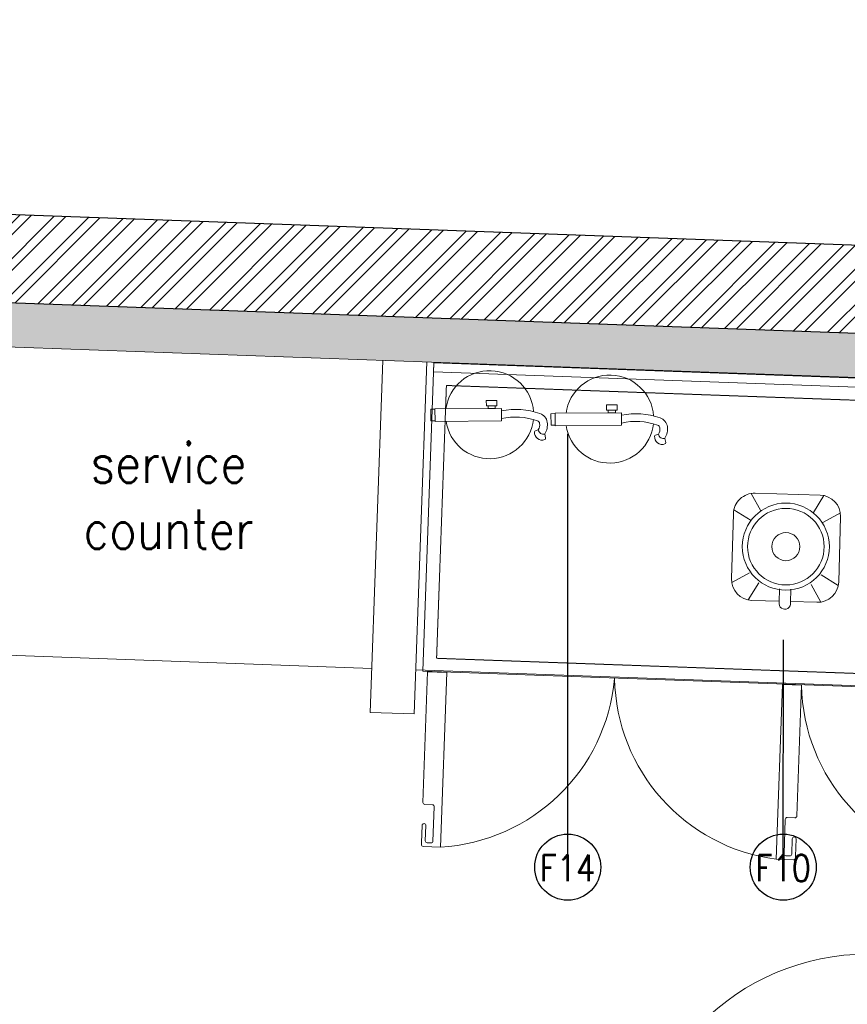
# Model space of a CAD drawing. Header units: millimetres. Extents: x 256680 to 410391, y -77299 to -22623.
# Tile 94 of 241: x 325351 to 327231, y -27393 to -25157. Entities that reach past the tile are written whole.
import ezdxf
from ezdxf.lldxf.tags import DXFTag

# ---------------------------------------------------------------- set-up
doc = ezdxf.new("R2010")
doc.units = ezdxf.units.MM
doc.header["$LTSCALE"] = 2.5
doc.linetypes.add('DASHED', pattern=[19.05, 12.7, -6.35])
for name, color, linetype, lineweight in [('ELEVATION 1', 143, 'Continuous', 18), ('ELEVATION 3', 23, 'Continuous', 13), ('ELEVATION 4', 157, 'Continuous', 9), ('FURNITURES', 30, 'Continuous', 15), ('HATCH LIGHT', 250, 'Continuous', 0), ('HATCH MEDIUM', 251, 'Continuous', 5), ('K Equipment', 30, 'Continuous', 9), ('K Equipment UC', 251, 'Continuous', 5), ('ROOM TEXT', 7, 'Continuous', 5), ('WALL', 132, 'Continuous', 25)]:
    doc.layers.add(name, color=color, linetype=linetype, lineweight=lineweight)
doc.styles.add('MTEXT', font='romans.shx', dxfattribs={"width": 0.85})
doc.styles.get("Standard").update_dxf_attribs({"font": 'GOTHIC.TTF'})
tags = doc.linetypes.add('DOT2', pattern=[3.175, 0, -3.175]).pattern_tags.tags
tags[6:7] = [DXFTag(74, 4), DXFTag(75, 0), DXFTag(340, '0'), DXFTag(46, 1.0), DXFTag(50, 0.0), DXFTag(44, 0.0), DXFTag(45, 0.0)]
tags[4:5] = [DXFTag(74, 4), DXFTag(75, 0), DXFTag(340, '0'), DXFTag(46, 1.0), DXFTag(50, 0.0), DXFTag(44, 0.0), DXFTag(45, 0.0)]
doc.dimstyles.new('AJKD_30', dxfattribs={"dimscale": 30, "dimtxt": 2, "dimasz": 1, "dimexe": 0.8, "dimexo": 0.8, "dimgap": 0.5, "dimtad": 1, "dimdec": 0, "dimzin": 0, "dimdsep": 46, "dimtxsty": 'Standard', "dimblk": 'ARCHTICK', "dimcen": 0.125, "dimclrd": 251, "dimclre": 251, "dimclrt": 42, "dimadec": 0, "dimazin": 0, "dimtfac": 1, "dimtdec": 0, "dimtix": 1, "dimtmove": 0, "dimatfit": 3, "dimfxl": 1, "dimtolj": 1, "dimtzin": 0, "dimarcsym": 1})

# ---------------------------------------------------------------- blocks, each defined once
blk = doc.blocks.new('SDADFGSDF')
for p, q in [((68993, 13820), (68993, 13120)), ((70290.6, 13800), (70290.6, 13120))]:
    blk.add_line(p, q)
for points in [[(70793, 13120), (70793, 13820), (68993, 13820), (68993, 13120)], [(70793, 13800), (70793, 13820), (68993, 13820), (68993, 13800)]]:
    blk.add_lwpolyline(points, close=True)
at = {"linetype": 'DASHED', "ltscale": 0.03}
blk.add_lwpolyline([(70260.4, 13770), (70260.4, 13150), (69023.1, 13150), (69023.1, 13770)], close=True, dxfattribs=at)
for points in [[(69016.8, 12730.5, -0.414214), (69012.5, 12734.9), (69012.5, 12769.6, 0.414214), (69008.2, 12773.9), (69008.2, 12773.9, 0.414214), (69003.8, 12769.6), (69003.8, 12730.5), (69003.8, 12726.2, 0.414214), (69008.2, 12721.9), (69047.2, 12721.9), (69047.2, 13118.8), (69003.8, 13118.8), (69003.8, 12821.6, 0.414214), (69008.2, 12817.3), (69025.5, 12817.3, -0.414214), (69029.8, 12812.9), (69029.8, 12734.9, -0.414214), (69025.5, 12730.5), (69016.8, 12730.5)], [(69840.9, 12730.5, 0.414214), (69845.2, 12734.9), (69845.2, 12769.6, -0.414214), (69849.5, 12773.9), (69849.5, 12773.9, -0.414214), (69853.9, 12769.6), (69853.9, 12730.5), (69853.9, 12726.2, -0.414214), (69849.5, 12721.9), (69810.5, 12721.9), (69810.5, 13118.8), (69853.9, 13118.8), (69853.9, 12821.6, -0.414214), (69849.5, 12817.3), (69832.2, 12817.3, 0.414214), (69827.9, 12812.9), (69827.9, 12734.9, 0.414214), (69832.2, 12730.5), (69840.9, 12730.5)], [(70265.9, 12730.5, 0.414214), (70270.2, 12734.9), (70270.2, 12769.6, -0.414214), (70274.6, 12773.9), (70274.6, 12773.9, -0.414214), (70278.9, 12769.6), (70278.9, 12730.5), (70278.9, 12726.2, -0.414214), (70274.6, 12721.9), (70235.5, 12721.9), (70235.5, 13118.8), (70278.9, 13118.8), (70278.9, 12821.6, -0.414214), (70274.6, 12817.3), (70257.2, 12817.3, 0.414214), (70252.9, 12812.9), (70252.9, 12734.9, 0.414214), (70257.2, 12730.5), (70265.9, 12730.5)]]:
    blk.add_lwpolyline(points, format="xyb")
at = {"linetype": 'DOT2', "ltscale": 0.05}
for centre, start, end in [((69008.1, 13141.3), 275.3193, 356.9359), ((69849.6, 13141.3), 183.0641, 264.6807), ((70274.6, 13141.3), 183.0641, 264.6807)]:
    blk.add_arc(centre, 421.3, start, end, dxfattribs=at)
blk = doc.blocks.new('BLENDOR')
at = {"layer": 'K Equipment', "color": 6}
for p, q in [((35, 300), (58.2, 260.5)), ((43.8, 300.8), (191.4, 300.8)), ((200.1, 300), (176.9, 260.5)), ((-4.2, 105.2), (-4.2, 252.8)), ((-3.4, 261.6), (35.7, 238.6)), ((238.6, 261.6), (199.4, 238.6)), ((239.4, 252.8), (239.4, 192.9)), ((211.6, 192.9), (241.8, 192.9)), ((211.6, 167.1), (241.8, 167.1)), ((239.4, 167.1), (239.4, 105.2)), ((-3.4, 96.5), (35.7, 119.5)), ((238.6, 96.5), (199.4, 119.5)), ((35, 58), (58.2, 97.6)), ((200.1, 58), (176.9, 97.6)), ((191.4, 57.2), (43.8, 57.2))]:
    blk.add_line(p, q, dxfattribs=at)
for radius in [98.9, 86.9, 31.9]:
    blk.add_circle((115.1, 178.5), radius, dxfattribs=at)
for centre, radius, start, end in [((43.8, 252.8), 48, 90, 180), ((191.4, 252.8), 48, 0, 90), ((244.2, 180), 13.1, 259.5146, 100.4854), ((43.8, 105.2), 48, 180, 270), ((191.4, 105.2), 48, 270, 0)]:
    blk.add_arc(centre, radius, start, end, dxfattribs=at)
blk = doc.blocks.new('t')
for p, q in [((119721.4, -21429.1), (119721.4, -20655.6)), ((119721.4, -21429.1), (120009.1, -20711.1)), ((119721.4, -21429.1), (120195.6, -20818)), ((119721.4, -21429.1), (120383.6, -21029.3)), ((118947.9, -21429.1), (120494.9, -21429.1)), ((119721.4, -21429.1), (118988.2, -21675.7)), ((119721.4, -21429.1), (119433.7, -22147.2)), ((119721.4, -21429.1), (119586.6, -22190.8)), ((119721.4, -21429.1), (120200.7, -22036.3))]:
    blk.add_line(p, q)
blk.add_circle((119721.4, -21429.1), 773.5)
blk = doc.blocks.new('_ArchTick')
at = {"color": 0, "linetype": 'ByBlock', "const_width": 0.15}
blk.add_lwpolyline([(-0.5, -0.5), (0.5, 0.5)], dxfattribs=at)
blk = doc.blocks.new('fe')
at = {"color": 1}
for p, q in [((-120.2, 44.7), (-121.9, 54.2)), ((-105.6, 35.2), (-98.9, 37.2))]:
    blk.add_line(p, q, dxfattribs=at)
for points in [[(-22.1, 14.2), (128.9, 14.2), (128.9, -14.2), (-22.1, -14.2)], [(128.9, 13.2), (138.3, 13.2), (138.3, -13.2), (128.9, -13.2)], [(-12, -20.1), (12, -20.1), (12, -32.1), (-12, -32.1)], [(-8.1, -14.2), (8.1, -14.2), (8.1, -20.1), (-8.1, -20.1)]]:
    blk.add_lwpolyline(points, close=True, dxfattribs=at)
for centre, radius, start, end in [((4.8, 0), 100, 8.1407, 173.3121), ((-119.1, 54.8), 2.9, 111.4978, 190.4916), ((-113.9, 41.5), 17.1, 353.9087, 111.4978), ((-117.3, 33.1), 12, 10.1624, 103.7845), ((-87.8, 23.6), 38.6, 146.9735, 188.4436), ((-87.8, 23.6), 21.2, 146.9735, 188.4436), ((-99.7, 40), 2.9, 286.9384, 353.9087), ((-101.6, 21.6), 24.7, 188.4436, 251.142), ((-101.6, 21.6), 7.24, 188.4436, 251.142), ((-53.4, 152.4), 146.6, 249.8567, 282.3504), ((-54.1, 150), 161.6, 249.9338, 281.4511), ((4.8, 0), 100, 183.6164, 351.8593)]:
    blk.add_arc(centre, radius, start, end, dxfattribs=at)

msp = doc.modelspace()

# ---------------------------------------------------------------- hatches: boundary and pattern name
at = {"layer": 'HATCH LIGHT', "true_color": 0x636466}
h = msp.add_hatch(dxfattribs=at)
h.set_pattern_fill('ANSI32', color=251, scale=6)
h.set_pattern_definition([(45, (257511.52, -46725.026), (-40.411153, 40.411153), []), (45, (257538.46, -46725.026), (-40.411153, 40.411153), [])])
h.paths.add_polyline_path([(334654.4, -32590), (334460.4, -32638.8), (334642, -33359.7), (322089.3, -33359.6, -0.000263), (322074.8, -33559.6), (334898.6, -33559.7)])
h.paths.add_polyline_path([(322503.3, -25157.1), (322303.2, -25157.1, -0.011972), (321822, -34256), (322022.5, -34256, 0.01196)])
h.paths.add_polyline_path([(322486.9, -25697.6), (332165.8, -26046.6, 0.003501), (332659.9, -26800.6), (332827.5, -26691.5), (332277.4, -25850.5), (322493.1, -25497.7, -0.000262)])
h = msp.add_hatch(dxfattribs=at)
h.set_pattern_fill('ANSI36', color=251, scale=7)
h.set_pattern_definition([(45, (257511.52, -46725.026), (11.786586, 43.2174826), [55.5625, -11.1125, 0, -11.1125])])
h.paths.add_polyline_path([(328611.9, -26789), (329551.3, -26822.8), (329579, -26053.4), (332110.1, -26144.6), (332576.6, -26856), (332659.9, -26800.6, -0.003501), (332165.8, -26046.6), (329112.9, -25936.7, -0.403697), (329498.5, -26336.4, -1), (328698.5, -26336.4, -0.424809), (329112.9, -25936.7), (325280.4, -25798.4), (325276.8, -25898.3), (328639.7, -26019.5)])

# ---------------------------------------------------------------- linework, layer by layer
at = {"layer": 'ELEVATION 1'}
msp.add_lwpolyline([(332659.9, -26800.6), (332576.6, -26856), (332110.1, -26144.6), (329579, -26053.4), (329551.3, -26822.8), (328611.9, -26789), (328639.7, -26019.5), (325276.8, -25898.3)], dxfattribs=at)
at = {"layer": 'FURNITURES'}
for p, q in [((326147.4, -26730.2), (326176.2, -25930.7)), ((326247.3, -26733.8), (326276.2, -25934.3)), ((326151, -26630.2), (325251.6, -26597.8)), ((328614.4, -26719), (326250.9, -26633.8)), ((326247.3, -26733.8), (326147.4, -26730.2))]:
    msp.add_line(p, q, dxfattribs=at)
at = {"layer": 'WALL'}
msp.add_line((332277.4, -25850.5), (322494.1, -25497.7), dxfattribs=at)
at = {"layer": 'WALL', "flags": 128}
msp.add_lwpolyline([(332827.5, -26691.5), (332659.9, -26800.6, -0.003501), (332165.8, -26046.6), (322486.9, -25697.6)], format="xyb", dxfattribs=at)

# ---------------------------------------------------------------- block references
at = {"layer": 'ELEVATION 3', "rotation": 180.4202872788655}
for p in [(326423.2, -26054.1), (326696.1, -26064)]:
    msp.add_blockref('fe', p, dxfattribs=at)
at = {"layer": 'HATCH MEDIUM', "xscale": -0.6936824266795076, "yscale": 0.6936824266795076, "zscale": 0.6936824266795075, "rotation": 87.93518763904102}
msp.add_blockref('t', (315415, 55714.7), dxfattribs=at)
at = {"layer": 'K Equipment', "rotation": 268.2983913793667}
msp.add_blockref('BLENDOR', (326916.4, -26233.4), dxfattribs=at)
at = {"layer": 'K Equipment UC', "rotation": 357.9351876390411}
msp.add_blockref('SDADFGSDF', (256845.9, -37261.9), dxfattribs=at)

# ---------------------------------------------------------------- texts
at = {"layer": 'ROOM TEXT', "style": 'MTEXT'}
for s, width, insert, char_height, attachment_point in [('\\A1;\\pxqc;service\\Pcounter', 1162.931, (326270.5, -26359.1, 0.2), 90, 9), ('\\A1;\\pxqc;F14', 170.917, (326509.8, -27053.7, 0.2), 60, 1), ('\\A1;\\pxqc;F10', 170.917, (326999.6, -27053.7, 0.2), 60, 1)]:
    msp.add_mtext_dynamic_manual_height_columns(s, width=width, gutter_width=1.8, heights=[0], dxfattribs=dict(at, insert=insert, char_height=char_height, attachment_point=attachment_point))

# ---------------------------------------------------------------- leaders
at = {"layer": 'ELEVATION 4'}
for points in [[(326595.8, -27081.7), (326595.9, -26097.4)], [(327085.6, -27081.7), (327085.7, -26565.7)]]:
    msp.add_leader(points, dimstyle='AJKD_30', override={"dimasz": 5, "dimgap": 0.5, "dimtad": 0, "dimldrblk": 'DotBlank', "dimfxl": 0.18, "dimfxlon": 1, "dimarcsym": 2}, dxfattribs=at)

doc.saveas('drawing.dxf')
